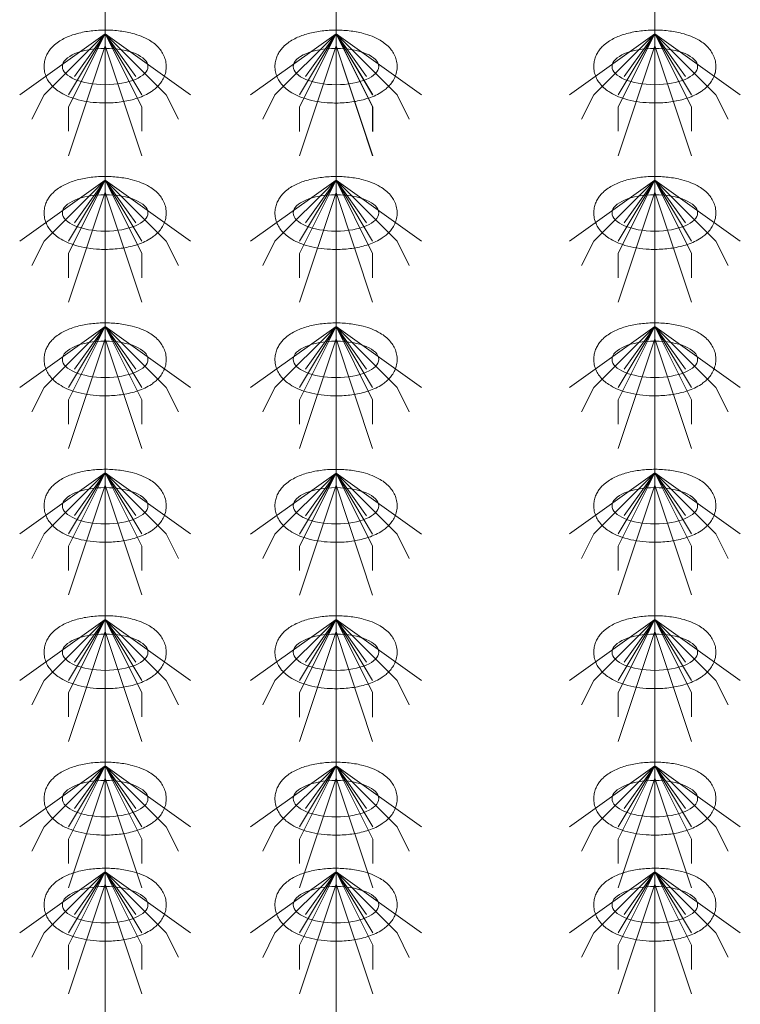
# Model space of a CAD drawing. Header units: metres. Extents: x 703769 to 722343, y 4313031 to 4317457.
# Tile 63 of 256: x 707705.21 to 707708.75, y 4313305.06 to 4313309.9. Entities that reach past the tile are written whole.
import ezdxf

# ---------------------------------------------------------------- set-up
doc = ezdxf.new("R2010")
doc.units = ezdxf.units.M
doc.header["$LTSCALE"] = 0.5
doc.layers.add('粗实线层', color=7, linetype='Continuous', lineweight=35)
doc.layers.add('设备', color=6, linetype='Continuous', lineweight=18)

# ---------------------------------------------------------------- blocks, each defined once
blk = doc.blocks.new('hh_1')
at = {"layer": '设备'}
for p, q in [((-268840, 164960), (-268910, 164910)), ((-268840, 164960), (-268890, 164910)), ((-268840, 164960), (-268870, 164900)), ((-268840, 164960), (-268870, 164910)), ((-268840, 164960), (-268865, 164925)), ((-268840, 164960), (-268790, 164910)), ((-268840, 164960), (-268815, 164925)), ((-268840, 164960), (-268770, 164910)), ((-268840, 164960), (-268810, 164910)), ((-268840, 164960), (-268810, 164900)), ((-268840, 164950), (-268870, 164860)), ((-268840, 164950), (-268810, 164860)), ((-268890, 164910), (-268900, 164890)), ((-268790, 164910), (-268780, 164890)), ((-268870, 164900), (-268870, 164880)), ((-268810, 164900), (-268810, 164880))]:
    blk.add_line(p, q, dxfattribs=at)
blk = doc.blocks.new('dawda')
at = {"layer": '设备', "color": 7}
for p, q in [((535157.93, 33373.42), (535157.93, 31373.42)), ((535347.03, 33373.42), (535347.03, 31373.38)), ((535608.14, 33373.42), (535608.14, 31373.42))]:
    blk.add_line(p, q, dxfattribs=at)
for centre in [(535157.94, 32630.59), (535157.94, 32630.59), (535347.03, 32630.55), (535347.04, 32630.55), (535608.14, 32630.59), (535608.14, 32630.59), (535157.94, 32510.59), (535347.03, 32510.55), (535608.14, 32510.59), (535157.94, 32390.59), (535347.03, 32390.55), (535608.14, 32390.59), (535157.94, 32270.59), (535347.03, 32270.55), (535608.14, 32270.59), (535157.94, 32150.59), (535347.03, 32150.55), (535608.14, 32150.59), (535157.94, 32030.59), (535347.04, 32030.55), (535608.14, 32030.59), (535157.94, 31943.64), (535347.04, 31943.61), (535608.15, 31943.64)]:
    blk.add_ellipse(centre, major_axis=(-35.04, 0), ratio=0.42498, dxfattribs=at)
for points in [[(535107.9, 32630.59), (535107.9, 32631.99), (535108.04, 32633.38), (535108.57, 32636.08), (535108.96, 32637.38), (535109.93, 32639.82), (535110.51, 32640.96), (535111.78, 32643.08), (535112.48, 32644.06), (535113.96, 32645.86), (535114.73, 32646.69), (535116.85, 32648.72), (535118.24, 32649.82), (535121.1, 32651.78), (535122.58, 32652.65), (535125.63, 32654.21), (535127.19, 32654.91), (535130.42, 32656.17), (535132.07, 32656.73), (535137.36, 32658.28), (535141.12, 32659.06), (535148.87, 32660.14), (535152.86, 32660.43), (535160.85, 32660.52), (535164.86, 32660.32), (535172.68, 32659.42), (535176.5, 32658.72), (535182.67, 32657.11), (535185.1, 32656.32), (535189.78, 32654.46), (535192.03, 32653.38), (535195.69, 32651.19), (535197.15, 32650.19), (535199.95, 32647.89), (535201.3, 32646.59), (535203.43, 32644.01), (535204.27, 32642.83), (535205.76, 32640.21), (535206.41, 32638.78), (535207.41, 32635.72), (535207.75, 32634.08), (535208.04, 32630.74), (535207.98, 32629.04), (535207.48, 32625.74), (535207.04, 32624.15), (535205.89, 32621.2), (535205.17, 32619.84), (535203.59, 32617.36), (535202.71, 32616.24), (535200.87, 32614.19), (535199.9, 32613.27), (535197.9, 32611.58), (535196.87, 32610.82), (535194.08, 32608.96), (535192.29, 32607.97), (535188.58, 32606.21), (535186.66, 32605.44), (535182.7, 32604.1), (535180.65, 32603.51), (535174.59, 32602.07), (535170.43, 32601.42), (535161.95, 32600.69), (535157.62, 32600.61), (535149.89, 32600.97), (535146.48, 32601.32), (535139.83, 32602.39), (535136.6, 32603.11), (535131.12, 32604.74), (535128.82, 32605.57), (535124.4, 32607.53), (535122.28, 32608.65), (535118.84, 32610.91), (535117.48, 32611.94), (535114.88, 32614.29), (535113.64, 32615.61), (535111.68, 32618.24), (535110.91, 32619.45), (535109.59, 32622.11), (535109.03, 32623.55), (535108.22, 32626.6), (535107.97, 32628.21), (535107.9, 32630.09), (535107.9, 32630.34), (535107.9, 32630.59)], [(535107.9, 32630.59), (535107.9, 32631.99), (535108.04, 32633.38), (535108.57, 32636.08), (535108.96, 32637.38), (535109.93, 32639.82), (535110.51, 32640.96), (535111.79, 32643.08), (535112.49, 32644.06), (535113.96, 32645.86), (535114.74, 32646.69), (535116.86, 32648.72), (535118.24, 32649.82), (535121.1, 32651.78), (535122.58, 32652.65), (535125.63, 32654.21), (535127.2, 32654.91), (535130.42, 32656.17), (535132.08, 32656.73), (535137.36, 32658.28), (535141.12, 32659.06), (535148.88, 32660.14), (535152.86, 32660.43), (535160.86, 32660.52), (535164.86, 32660.32), (535172.69, 32659.42), (535176.51, 32658.72), (535182.67, 32657.11), (535185.1, 32656.32), (535189.79, 32654.46), (535192.04, 32653.38), (535195.69, 32651.19), (535197.15, 32650.19), (535199.96, 32647.89), (535201.3, 32646.59), (535203.44, 32644.01), (535204.28, 32642.83), (535205.77, 32640.21), (535206.42, 32638.78), (535207.41, 32635.72), (535207.75, 32634.08), (535208.04, 32630.74), (535207.98, 32629.04), (535207.48, 32625.74), (535207.05, 32624.15), (535205.89, 32621.2), (535205.18, 32619.84), (535203.59, 32617.36), (535202.71, 32616.24), (535200.87, 32614.19), (535199.9, 32613.27), (535197.9, 32611.58), (535196.87, 32610.82), (535194.09, 32608.96), (535192.29, 32607.97), (535188.58, 32606.21), (535186.66, 32605.44), (535182.7, 32604.1), (535180.66, 32603.51), (535174.59, 32602.07), (535170.44, 32601.42), (535161.95, 32600.69), (535157.62, 32600.61), (535149.9, 32600.97), (535146.48, 32601.32), (535139.83, 32602.39), (535136.6, 32603.11), (535131.13, 32604.74), (535128.83, 32605.57), (535124.4, 32607.53), (535122.28, 32608.65), (535118.84, 32610.91), (535117.49, 32611.94), (535114.89, 32614.29), (535113.64, 32615.61), (535111.68, 32618.24), (535110.92, 32619.45), (535109.59, 32622.11), (535109.03, 32623.55), (535108.22, 32626.6), (535107.97, 32628.21), (535107.91, 32630.09), (535107.9, 32630.34), (535107.9, 32630.59)], [(535297, 32630.55), (535297, 32631.95), (535297.14, 32633.35), (535297.67, 32636.04), (535298.06, 32637.34), (535299.03, 32639.78), (535299.6, 32640.93), (535300.88, 32643.04), (535301.58, 32644.02), (535303.06, 32645.83), (535303.83, 32646.66), (535305.95, 32648.69), (535307.33, 32649.78), (535310.19, 32651.75), (535311.67, 32652.61), (535314.72, 32654.18), (535316.29, 32654.87), (535319.52, 32656.13), (535321.17, 32656.69), (535326.45, 32658.24), (535330.22, 32659.03), (535337.97, 32660.1), (535341.96, 32660.39), (535349.95, 32660.48), (535353.96, 32660.28), (535361.78, 32659.38), (535365.6, 32658.69), (535371.76, 32657.07), (535374.2, 32656.29), (535378.88, 32654.42), (535381.13, 32653.34), (535384.79, 32651.16), (535386.25, 32650.15), (535389.05, 32647.86), (535390.4, 32646.56), (535392.53, 32643.98), (535393.37, 32642.79), (535394.86, 32640.18), (535395.51, 32638.75), (535396.51, 32635.68), (535396.85, 32634.05), (535397.13, 32630.7), (535397.08, 32629), (535396.58, 32625.71), (535396.14, 32624.12), (535394.98, 32621.17), (535394.27, 32619.81), (535392.68, 32617.32), (535391.81, 32616.2), (535389.96, 32614.16), (535389, 32613.23), (535386.99, 32611.55), (535385.96, 32610.78), (535383.18, 32608.92), (535381.39, 32607.93), (535377.67, 32606.17), (535375.75, 32605.41), (535371.79, 32604.06), (535369.75, 32603.48), (535363.69, 32602.03), (535359.53, 32601.38), (535351.04, 32600.65), (535346.72, 32600.57), (535338.99, 32600.94), (535335.57, 32601.28), (535328.93, 32602.35), (535325.7, 32603.07), (535320.22, 32604.71), (535317.92, 32605.54), (535313.5, 32607.49), (535311.37, 32608.62), (535307.94, 32610.88), (535306.58, 32611.91), (535303.98, 32614.25), (535302.74, 32615.58), (535300.78, 32618.2), (535300.01, 32619.42), (535298.68, 32622.07), (535298.12, 32623.51), (535297.31, 32626.56), (535297.07, 32628.17), (535297, 32630.05), (535297, 32630.3), (535297, 32630.55)], [(535297, 32630.55), (535297, 32631.95), (535297.14, 32633.35), (535297.67, 32636.04), (535298.06, 32637.34), (535299.03, 32639.78), (535299.61, 32640.93), (535300.88, 32643.04), (535301.58, 32644.02), (535303.06, 32645.83), (535303.84, 32646.66), (535305.95, 32648.69), (535307.34, 32649.78), (535310.2, 32651.75), (535311.68, 32652.61), (535314.73, 32654.18), (535316.3, 32654.87), (535319.52, 32656.13), (535321.18, 32656.69), (535326.46, 32658.24), (535330.22, 32659.03), (535337.98, 32660.1), (535341.96, 32660.39), (535349.96, 32660.48), (535353.96, 32660.28), (535361.79, 32659.38), (535365.6, 32658.69), (535371.77, 32657.07), (535374.2, 32656.29), (535378.88, 32654.42), (535381.13, 32653.34), (535384.79, 32651.16), (535386.25, 32650.15), (535389.05, 32647.86), (535390.4, 32646.56), (535392.54, 32643.98), (535393.38, 32642.79), (535394.86, 32640.18), (535395.51, 32638.75), (535396.51, 32635.68), (535396.85, 32634.05), (535397.14, 32630.7), (535397.08, 32629), (535396.58, 32625.71), (535396.14, 32624.12), (535394.99, 32621.17), (535394.28, 32619.81), (535392.69, 32617.32), (535391.81, 32616.2), (535389.97, 32614.16), (535389, 32613.23), (535387, 32611.55), (535385.97, 32610.78), (535383.18, 32608.92), (535381.39, 32607.93), (535377.68, 32606.17), (535375.76, 32605.41), (535371.8, 32604.06), (535369.76, 32603.48), (535363.69, 32602.03), (535359.53, 32601.38), (535351.05, 32600.65), (535346.72, 32600.57), (535338.99, 32600.94), (535335.58, 32601.28), (535328.93, 32602.35), (535325.7, 32603.07), (535320.22, 32604.71), (535317.93, 32605.54), (535313.5, 32607.49), (535311.38, 32608.62), (535307.94, 32610.88), (535306.58, 32611.91), (535303.98, 32614.25), (535302.74, 32615.58), (535300.78, 32618.2), (535300.02, 32619.42), (535298.69, 32622.07), (535298.13, 32623.51), (535297.32, 32626.56), (535297.07, 32628.17), (535297.01, 32630.05), (535297, 32630.3), (535297, 32630.55)], [(535558.1, 32630.59), (535558.1, 32631.99), (535558.24, 32633.38), (535558.77, 32636.08), (535559.16, 32637.38), (535560.13, 32639.82), (535560.71, 32640.96), (535561.99, 32643.08), (535562.69, 32644.06), (535564.16, 32645.86), (535564.94, 32646.69), (535567.06, 32648.72), (535568.44, 32649.82), (535571.3, 32651.78), (535572.78, 32652.65), (535575.83, 32654.21), (535577.4, 32654.91), (535580.62, 32656.17), (535582.28, 32656.73), (535587.56, 32658.28), (535591.32, 32659.06), (535599.08, 32660.14), (535603.06, 32660.43), (535611.06, 32660.52), (535615.06, 32660.32), (535622.89, 32659.42), (535626.71, 32658.72), (535632.87, 32657.11), (535635.3, 32656.32), (535639.99, 32654.46), (535642.24, 32653.38), (535645.89, 32651.19), (535647.35, 32650.19), (535650.16, 32647.89), (535651.5, 32646.59), (535653.64, 32644.01), (535654.48, 32642.83), (535655.97, 32640.21), (535656.62, 32638.78), (535657.61, 32635.72), (535657.95, 32634.08), (535658.24, 32630.74), (535658.18, 32629.04), (535657.68, 32625.74), (535657.25, 32624.15), (535656.09, 32621.2), (535655.38, 32619.84), (535653.79, 32617.36), (535652.91, 32616.24), (535651.07, 32614.19), (535650.1, 32613.27), (535648.1, 32611.58), (535647.07, 32610.82), (535644.29, 32608.96), (535642.49, 32607.97), (535638.78, 32606.21), (535636.86, 32605.44), (535632.9, 32604.1), (535630.86, 32603.51), (535624.79, 32602.07), (535620.64, 32601.42), (535612.15, 32600.69), (535607.82, 32600.61), (535600.1, 32600.97), (535596.68, 32601.32), (535590.03, 32602.39), (535586.8, 32603.11), (535581.33, 32604.74), (535579.03, 32605.57), (535574.6, 32607.53), (535572.48, 32608.65), (535569.04, 32610.91), (535567.68, 32611.94), (535565.08, 32614.29), (535563.84, 32615.61), (535561.88, 32618.24), (535561.12, 32619.45), (535559.79, 32622.11), (535559.23, 32623.55), (535558.42, 32626.6), (535558.17, 32628.21), (535558.11, 32630.09), (535558.1, 32630.34), (535558.1, 32630.59)], [(535558.11, 32630.59), (535558.11, 32631.99), (535558.25, 32633.38), (535558.78, 32636.08), (535559.17, 32637.38), (535560.14, 32639.82), (535560.71, 32640.96), (535561.99, 32643.08), (535562.69, 32644.06), (535564.16, 32645.86), (535564.94, 32646.69), (535567.06, 32648.72), (535568.44, 32649.82), (535571.3, 32651.78), (535572.78, 32652.65), (535575.83, 32654.21), (535577.4, 32654.91), (535580.63, 32656.17), (535582.28, 32656.73), (535587.56, 32658.28), (535591.33, 32659.06), (535599.08, 32660.14), (535603.07, 32660.43), (535611.06, 32660.52), (535615.07, 32660.32), (535622.89, 32659.42), (535626.71, 32658.72), (535632.87, 32657.11), (535635.31, 32656.32), (535639.99, 32654.46), (535642.24, 32653.38), (535645.9, 32651.19), (535647.36, 32650.19), (535650.16, 32647.89), (535651.51, 32646.59), (535653.64, 32644.01), (535654.48, 32642.83), (535655.97, 32640.21), (535656.62, 32638.78), (535657.61, 32635.72), (535657.96, 32634.08), (535658.24, 32630.74), (535658.19, 32629.04), (535657.69, 32625.74), (535657.25, 32624.15), (535656.09, 32621.2), (535655.38, 32619.84), (535653.79, 32617.36), (535652.92, 32616.24), (535651.07, 32614.19), (535650.1, 32613.27), (535648.1, 32611.58), (535647.07, 32610.82), (535644.29, 32608.96), (535642.5, 32607.97), (535638.78, 32606.21), (535636.86, 32605.44), (535632.9, 32604.1), (535630.86, 32603.51), (535624.8, 32602.07), (535620.64, 32601.42), (535612.15, 32600.69), (535607.83, 32600.61), (535600.1, 32600.97), (535596.68, 32601.32), (535590.04, 32602.39), (535586.8, 32603.11), (535581.33, 32604.74), (535579.03, 32605.57), (535574.61, 32607.53), (535572.48, 32608.65), (535569.05, 32610.91), (535567.69, 32611.94), (535565.09, 32614.29), (535563.85, 32615.61), (535561.89, 32618.24), (535561.12, 32619.45), (535559.79, 32622.11), (535559.23, 32623.55), (535558.42, 32626.6), (535558.18, 32628.21), (535558.11, 32630.09), (535558.11, 32630.34), (535558.11, 32630.59)], [(535107.9, 32510.59), (535107.9, 32511.99), (535108.04, 32513.38), (535108.57, 32516.08), (535108.96, 32517.38), (535109.93, 32519.82), (535110.51, 32520.96), (535111.78, 32523.08), (535112.48, 32524.06), (535113.96, 32525.86), (535114.73, 32526.69), (535116.85, 32528.72), (535118.24, 32529.82), (535121.1, 32531.78), (535122.58, 32532.65), (535125.63, 32534.21), (535127.19, 32534.91), (535130.42, 32536.17), (535132.07, 32536.73), (535137.36, 32538.28), (535141.12, 32539.06), (535148.87, 32540.14), (535152.86, 32540.43), (535160.85, 32540.52), (535164.86, 32540.32), (535172.68, 32539.42), (535176.5, 32538.72), (535182.67, 32537.11), (535185.1, 32536.32), (535189.78, 32534.46), (535192.03, 32533.38), (535195.69, 32531.19), (535197.15, 32530.19), (535199.95, 32527.89), (535201.3, 32526.59), (535203.43, 32524.01), (535204.27, 32522.83), (535205.76, 32520.21), (535206.41, 32518.78), (535207.41, 32515.72), (535207.75, 32514.08), (535208.04, 32510.74), (535207.98, 32509.04), (535207.48, 32505.74), (535207.04, 32504.15), (535205.89, 32501.2), (535205.17, 32499.84), (535203.59, 32497.36), (535202.71, 32496.24), (535200.87, 32494.19), (535199.9, 32493.27), (535197.9, 32491.58), (535196.87, 32490.82), (535194.08, 32488.96), (535192.29, 32487.97), (535188.58, 32486.21), (535186.66, 32485.44), (535182.7, 32484.1), (535180.65, 32483.51), (535174.59, 32482.07), (535170.43, 32481.42), (535161.95, 32480.69), (535157.62, 32480.61), (535149.89, 32480.97), (535146.48, 32481.32), (535139.83, 32482.39), (535136.6, 32483.11), (535131.12, 32484.74), (535128.82, 32485.57), (535124.4, 32487.53), (535122.28, 32488.65), (535118.84, 32490.91), (535117.48, 32491.94), (535114.88, 32494.29), (535113.64, 32495.61), (535111.68, 32498.24), (535110.91, 32499.45), (535109.59, 32502.11), (535109.03, 32503.55), (535108.22, 32506.6), (535107.97, 32508.21), (535107.9, 32510.09), (535107.9, 32510.34), (535107.9, 32510.59)], [(535297, 32510.55), (535297, 32511.95), (535297.14, 32513.35), (535297.67, 32516.04), (535298.06, 32517.34), (535299.03, 32519.78), (535299.6, 32520.93), (535300.88, 32523.04), (535301.58, 32524.02), (535303.06, 32525.83), (535303.83, 32526.66), (535305.95, 32528.69), (535307.33, 32529.78), (535310.19, 32531.75), (535311.67, 32532.61), (535314.72, 32534.18), (535316.29, 32534.87), (535319.52, 32536.13), (535321.17, 32536.69), (535326.45, 32538.24), (535330.22, 32539.03), (535337.97, 32540.1), (535341.96, 32540.39), (535349.95, 32540.48), (535353.96, 32540.28), (535361.78, 32539.38), (535365.6, 32538.69), (535371.76, 32537.07), (535374.2, 32536.29), (535378.88, 32534.42), (535381.13, 32533.34), (535384.79, 32531.16), (535386.25, 32530.15), (535389.05, 32527.86), (535390.4, 32526.56), (535392.53, 32523.98), (535393.37, 32522.79), (535394.86, 32520.18), (535395.51, 32518.75), (535396.51, 32515.68), (535396.85, 32514.05), (535397.13, 32510.7), (535397.08, 32509), (535396.58, 32505.71), (535396.14, 32504.12), (535394.98, 32501.17), (535394.27, 32499.81), (535392.68, 32497.32), (535391.81, 32496.2), (535389.96, 32494.16), (535389, 32493.23), (535386.99, 32491.55), (535385.96, 32490.78), (535383.18, 32488.92), (535381.39, 32487.93), (535377.67, 32486.17), (535375.75, 32485.41), (535371.79, 32484.06), (535369.75, 32483.48), (535363.69, 32482.03), (535359.53, 32481.38), (535351.04, 32480.65), (535346.72, 32480.57), (535338.99, 32480.94), (535335.57, 32481.28), (535328.93, 32482.35), (535325.7, 32483.07), (535320.22, 32484.71), (535317.92, 32485.54), (535313.5, 32487.49), (535311.37, 32488.62), (535307.94, 32490.88), (535306.58, 32491.91), (535303.98, 32494.25), (535302.74, 32495.58), (535300.78, 32498.2), (535300.01, 32499.42), (535298.68, 32502.07), (535298.12, 32503.51), (535297.31, 32506.56), (535297.07, 32508.17), (535297, 32510.05), (535297, 32510.3), (535297, 32510.55)], [(535558.1, 32510.59), (535558.1, 32511.99), (535558.24, 32513.38), (535558.77, 32516.08), (535559.16, 32517.38), (535560.13, 32519.82), (535560.71, 32520.96), (535561.99, 32523.08), (535562.69, 32524.06), (535564.16, 32525.86), (535564.94, 32526.69), (535567.06, 32528.72), (535568.44, 32529.82), (535571.3, 32531.78), (535572.78, 32532.65), (535575.83, 32534.21), (535577.4, 32534.91), (535580.62, 32536.17), (535582.28, 32536.73), (535587.56, 32538.28), (535591.32, 32539.06), (535599.08, 32540.14), (535603.06, 32540.43), (535611.06, 32540.52), (535615.06, 32540.32), (535622.89, 32539.42), (535626.71, 32538.72), (535632.87, 32537.11), (535635.3, 32536.32), (535639.99, 32534.46), (535642.24, 32533.38), (535645.89, 32531.19), (535647.35, 32530.19), (535650.16, 32527.89), (535651.5, 32526.59), (535653.64, 32524.01), (535654.48, 32522.83), (535655.97, 32520.21), (535656.62, 32518.78), (535657.61, 32515.72), (535657.95, 32514.08), (535658.24, 32510.74), (535658.18, 32509.04), (535657.68, 32505.74), (535657.25, 32504.15), (535656.09, 32501.2), (535655.38, 32499.84), (535653.79, 32497.36), (535652.91, 32496.24), (535651.07, 32494.19), (535650.1, 32493.27), (535648.1, 32491.58), (535647.07, 32490.82), (535644.29, 32488.96), (535642.49, 32487.97), (535638.78, 32486.21), (535636.86, 32485.44), (535632.9, 32484.1), (535630.86, 32483.51), (535624.79, 32482.07), (535620.64, 32481.42), (535612.15, 32480.69), (535607.82, 32480.61), (535600.1, 32480.97), (535596.68, 32481.32), (535590.03, 32482.39), (535586.8, 32483.11), (535581.33, 32484.74), (535579.03, 32485.57), (535574.6, 32487.53), (535572.48, 32488.65), (535569.04, 32490.91), (535567.68, 32491.94), (535565.08, 32494.29), (535563.84, 32495.61), (535561.88, 32498.24), (535561.12, 32499.45), (535559.79, 32502.11), (535559.23, 32503.55), (535558.42, 32506.6), (535558.17, 32508.21), (535558.11, 32510.09), (535558.1, 32510.34), (535558.1, 32510.59)], [(535107.9, 32390.59), (535107.9, 32391.99), (535108.04, 32393.38), (535108.57, 32396.08), (535108.96, 32397.38), (535109.93, 32399.82), (535110.51, 32400.96), (535111.78, 32403.08), (535112.48, 32404.06), (535113.96, 32405.86), (535114.73, 32406.69), (535116.85, 32408.72), (535118.24, 32409.82), (535121.1, 32411.78), (535122.58, 32412.65), (535125.63, 32414.21), (535127.19, 32414.91), (535130.42, 32416.17), (535132.07, 32416.73), (535137.36, 32418.28), (535141.12, 32419.06), (535148.87, 32420.14), (535152.86, 32420.43), (535160.85, 32420.52), (535164.86, 32420.32), (535172.68, 32419.42), (535176.5, 32418.72), (535182.67, 32417.11), (535185.1, 32416.32), (535189.78, 32414.46), (535192.03, 32413.38), (535195.69, 32411.19), (535197.15, 32410.19), (535199.95, 32407.89), (535201.3, 32406.59), (535203.43, 32404.01), (535204.27, 32402.83), (535205.76, 32400.21), (535206.41, 32398.78), (535207.41, 32395.72), (535207.75, 32394.08), (535208.04, 32390.74), (535207.98, 32389.04), (535207.48, 32385.74), (535207.04, 32384.15), (535205.89, 32381.2), (535205.17, 32379.84), (535203.59, 32377.36), (535202.71, 32376.24), (535200.87, 32374.19), (535199.9, 32373.27), (535197.9, 32371.58), (535196.87, 32370.82), (535194.08, 32368.96), (535192.29, 32367.97), (535188.58, 32366.21), (535186.66, 32365.44), (535182.7, 32364.1), (535180.65, 32363.51), (535174.59, 32362.07), (535170.43, 32361.42), (535161.95, 32360.69), (535157.62, 32360.61), (535149.89, 32360.97), (535146.48, 32361.32), (535139.83, 32362.39), (535136.6, 32363.11), (535131.12, 32364.74), (535128.82, 32365.57), (535124.4, 32367.53), (535122.28, 32368.65), (535118.84, 32370.91), (535117.48, 32371.94), (535114.88, 32374.29), (535113.64, 32375.61), (535111.68, 32378.24), (535110.91, 32379.45), (535109.59, 32382.11), (535109.03, 32383.55), (535108.22, 32386.6), (535107.97, 32388.21), (535107.9, 32390.09), (535107.9, 32390.34), (535107.9, 32390.59)], [(535297, 32390.55), (535297, 32391.95), (535297.14, 32393.35), (535297.67, 32396.04), (535298.06, 32397.34), (535299.03, 32399.78), (535299.6, 32400.93), (535300.88, 32403.04), (535301.58, 32404.02), (535303.06, 32405.83), (535303.83, 32406.66), (535305.95, 32408.69), (535307.33, 32409.78), (535310.19, 32411.75), (535311.67, 32412.61), (535314.72, 32414.18), (535316.29, 32414.87), (535319.52, 32416.13), (535321.17, 32416.69), (535326.45, 32418.24), (535330.22, 32419.03), (535337.97, 32420.1), (535341.96, 32420.39), (535349.95, 32420.48), (535353.96, 32420.28), (535361.78, 32419.38), (535365.6, 32418.69), (535371.76, 32417.07), (535374.2, 32416.29), (535378.88, 32414.42), (535381.13, 32413.34), (535384.79, 32411.16), (535386.25, 32410.15), (535389.05, 32407.86), (535390.4, 32406.56), (535392.53, 32403.98), (535393.37, 32402.79), (535394.86, 32400.18), (535395.51, 32398.75), (535396.51, 32395.68), (535396.85, 32394.05), (535397.13, 32390.7), (535397.08, 32389), (535396.58, 32385.71), (535396.14, 32384.12), (535394.98, 32381.17), (535394.27, 32379.81), (535392.68, 32377.32), (535391.81, 32376.2), (535389.96, 32374.16), (535389, 32373.23), (535386.99, 32371.55), (535385.96, 32370.78), (535383.18, 32368.92), (535381.39, 32367.93), (535377.67, 32366.17), (535375.75, 32365.41), (535371.79, 32364.06), (535369.75, 32363.48), (535363.69, 32362.03), (535359.53, 32361.38), (535351.04, 32360.65), (535346.72, 32360.57), (535338.99, 32360.94), (535335.57, 32361.28), (535328.93, 32362.35), (535325.7, 32363.07), (535320.22, 32364.71), (535317.92, 32365.54), (535313.5, 32367.49), (535311.37, 32368.62), (535307.94, 32370.88), (535306.58, 32371.91), (535303.98, 32374.25), (535302.74, 32375.58), (535300.78, 32378.2), (535300.01, 32379.42), (535298.68, 32382.07), (535298.12, 32383.51), (535297.31, 32386.56), (535297.07, 32388.17), (535297, 32390.05), (535297, 32390.3), (535297, 32390.55)], [(535558.1, 32390.59), (535558.1, 32391.99), (535558.24, 32393.38), (535558.77, 32396.08), (535559.16, 32397.38), (535560.13, 32399.82), (535560.71, 32400.96), (535561.99, 32403.08), (535562.69, 32404.06), (535564.16, 32405.86), (535564.94, 32406.69), (535567.06, 32408.72), (535568.44, 32409.82), (535571.3, 32411.78), (535572.78, 32412.65), (535575.83, 32414.21), (535577.4, 32414.91), (535580.62, 32416.17), (535582.28, 32416.73), (535587.56, 32418.28), (535591.32, 32419.06), (535599.08, 32420.14), (535603.06, 32420.43), (535611.06, 32420.52), (535615.06, 32420.32), (535622.89, 32419.42), (535626.71, 32418.72), (535632.87, 32417.11), (535635.3, 32416.32), (535639.99, 32414.46), (535642.24, 32413.38), (535645.89, 32411.19), (535647.35, 32410.19), (535650.16, 32407.89), (535651.5, 32406.59), (535653.64, 32404.01), (535654.48, 32402.83), (535655.97, 32400.21), (535656.62, 32398.78), (535657.61, 32395.72), (535657.95, 32394.08), (535658.24, 32390.74), (535658.18, 32389.04), (535657.68, 32385.74), (535657.25, 32384.15), (535656.09, 32381.2), (535655.38, 32379.84), (535653.79, 32377.36), (535652.91, 32376.24), (535651.07, 32374.19), (535650.1, 32373.27), (535648.1, 32371.58), (535647.07, 32370.82), (535644.29, 32368.96), (535642.49, 32367.97), (535638.78, 32366.21), (535636.86, 32365.44), (535632.9, 32364.1), (535630.86, 32363.51), (535624.79, 32362.07), (535620.64, 32361.42), (535612.15, 32360.69), (535607.82, 32360.61), (535600.1, 32360.97), (535596.68, 32361.32), (535590.03, 32362.39), (535586.8, 32363.11), (535581.33, 32364.74), (535579.03, 32365.57), (535574.6, 32367.53), (535572.48, 32368.65), (535569.04, 32370.91), (535567.68, 32371.94), (535565.08, 32374.29), (535563.84, 32375.61), (535561.88, 32378.24), (535561.12, 32379.45), (535559.79, 32382.11), (535559.23, 32383.55), (535558.42, 32386.6), (535558.17, 32388.21), (535558.11, 32390.09), (535558.1, 32390.34), (535558.1, 32390.59)], [(535107.9, 32270.59), (535107.9, 32271.99), (535108.04, 32273.38), (535108.57, 32276.08), (535108.96, 32277.38), (535109.93, 32279.82), (535110.51, 32280.96), (535111.78, 32283.08), (535112.48, 32284.06), (535113.96, 32285.86), (535114.73, 32286.69), (535116.85, 32288.72), (535118.24, 32289.82), (535121.1, 32291.78), (535122.58, 32292.65), (535125.63, 32294.21), (535127.19, 32294.91), (535130.42, 32296.17), (535132.07, 32296.73), (535137.36, 32298.28), (535141.12, 32299.06), (535148.87, 32300.14), (535152.86, 32300.43), (535160.85, 32300.52), (535164.86, 32300.32), (535172.68, 32299.42), (535176.5, 32298.72), (535182.67, 32297.11), (535185.1, 32296.32), (535189.78, 32294.46), (535192.03, 32293.38), (535195.69, 32291.19), (535197.15, 32290.19), (535199.95, 32287.89), (535201.3, 32286.59), (535203.43, 32284.01), (535204.27, 32282.83), (535205.76, 32280.21), (535206.41, 32278.78), (535207.41, 32275.72), (535207.75, 32274.08), (535208.04, 32270.74), (535207.98, 32269.04), (535207.48, 32265.74), (535207.04, 32264.15), (535205.89, 32261.2), (535205.17, 32259.84), (535203.59, 32257.36), (535202.71, 32256.24), (535200.87, 32254.19), (535199.9, 32253.27), (535197.9, 32251.58), (535196.87, 32250.82), (535194.08, 32248.96), (535192.29, 32247.97), (535188.58, 32246.21), (535186.66, 32245.44), (535182.7, 32244.1), (535180.65, 32243.51), (535174.59, 32242.07), (535170.43, 32241.42), (535161.95, 32240.69), (535157.62, 32240.61), (535149.89, 32240.97), (535146.48, 32241.32), (535139.83, 32242.39), (535136.6, 32243.11), (535131.12, 32244.74), (535128.82, 32245.57), (535124.4, 32247.53), (535122.28, 32248.65), (535118.84, 32250.91), (535117.48, 32251.94), (535114.88, 32254.29), (535113.64, 32255.61), (535111.68, 32258.24), (535110.91, 32259.45), (535109.59, 32262.11), (535109.03, 32263.55), (535108.22, 32266.6), (535107.97, 32268.21), (535107.9, 32270.09), (535107.9, 32270.34), (535107.9, 32270.59)], [(535297, 32270.55), (535297, 32271.95), (535297.14, 32273.35), (535297.67, 32276.04), (535298.06, 32277.34), (535299.03, 32279.78), (535299.6, 32280.93), (535300.88, 32283.04), (535301.58, 32284.02), (535303.06, 32285.83), (535303.83, 32286.66), (535305.95, 32288.69), (535307.33, 32289.78), (535310.19, 32291.75), (535311.67, 32292.61), (535314.72, 32294.18), (535316.29, 32294.87), (535319.52, 32296.13), (535321.17, 32296.69), (535326.45, 32298.24), (535330.22, 32299.03), (535337.97, 32300.1), (535341.96, 32300.39), (535349.95, 32300.48), (535353.96, 32300.28), (535361.78, 32299.38), (535365.6, 32298.69), (535371.76, 32297.07), (535374.2, 32296.29), (535378.88, 32294.42), (535381.13, 32293.34), (535384.79, 32291.16), (535386.25, 32290.15), (535389.05, 32287.86), (535390.4, 32286.56), (535392.53, 32283.98), (535393.37, 32282.79), (535394.86, 32280.18), (535395.51, 32278.75), (535396.51, 32275.68), (535396.85, 32274.05), (535397.13, 32270.7), (535397.08, 32269), (535396.58, 32265.71), (535396.14, 32264.12), (535394.98, 32261.17), (535394.27, 32259.81), (535392.68, 32257.32), (535391.81, 32256.2), (535389.96, 32254.16), (535389, 32253.23), (535386.99, 32251.55), (535385.96, 32250.78), (535383.18, 32248.92), (535381.39, 32247.93), (535377.67, 32246.17), (535375.75, 32245.41), (535371.79, 32244.06), (535369.75, 32243.48), (535363.69, 32242.03), (535359.53, 32241.38), (535351.04, 32240.65), (535346.72, 32240.57), (535338.99, 32240.94), (535335.57, 32241.28), (535328.93, 32242.35), (535325.7, 32243.07), (535320.22, 32244.71), (535317.92, 32245.54), (535313.5, 32247.49), (535311.37, 32248.62), (535307.94, 32250.88), (535306.58, 32251.91), (535303.98, 32254.25), (535302.74, 32255.58), (535300.78, 32258.2), (535300.01, 32259.42), (535298.68, 32262.07), (535298.12, 32263.51), (535297.31, 32266.56), (535297.07, 32268.17), (535297, 32270.05), (535297, 32270.3), (535297, 32270.55)], [(535558.1, 32270.59), (535558.1, 32271.99), (535558.24, 32273.38), (535558.77, 32276.08), (535559.16, 32277.38), (535560.13, 32279.82), (535560.71, 32280.96), (535561.99, 32283.08), (535562.69, 32284.06), (535564.16, 32285.86), (535564.94, 32286.69), (535567.06, 32288.72), (535568.44, 32289.82), (535571.3, 32291.78), (535572.78, 32292.65), (535575.83, 32294.21), (535577.4, 32294.91), (535580.62, 32296.17), (535582.28, 32296.73), (535587.56, 32298.28), (535591.32, 32299.06), (535599.08, 32300.14), (535603.06, 32300.43), (535611.06, 32300.52), (535615.06, 32300.32), (535622.89, 32299.42), (535626.71, 32298.72), (535632.87, 32297.11), (535635.3, 32296.32), (535639.99, 32294.46), (535642.24, 32293.38), (535645.89, 32291.19), (535647.35, 32290.19), (535650.16, 32287.89), (535651.5, 32286.59), (535653.64, 32284.01), (535654.48, 32282.83), (535655.97, 32280.21), (535656.62, 32278.78), (535657.61, 32275.72), (535657.95, 32274.08), (535658.24, 32270.74), (535658.18, 32269.04), (535657.68, 32265.74), (535657.25, 32264.15), (535656.09, 32261.2), (535655.38, 32259.84), (535653.79, 32257.36), (535652.91, 32256.24), (535651.07, 32254.19), (535650.1, 32253.27), (535648.1, 32251.58), (535647.07, 32250.82), (535644.29, 32248.96), (535642.49, 32247.97), (535638.78, 32246.21), (535636.86, 32245.44), (535632.9, 32244.1), (535630.86, 32243.51), (535624.79, 32242.07), (535620.64, 32241.42), (535612.15, 32240.69), (535607.82, 32240.61), (535600.1, 32240.97), (535596.68, 32241.32), (535590.03, 32242.39), (535586.8, 32243.11), (535581.33, 32244.74), (535579.03, 32245.57), (535574.6, 32247.53), (535572.48, 32248.65), (535569.04, 32250.91), (535567.68, 32251.94), (535565.08, 32254.29), (535563.84, 32255.61), (535561.88, 32258.24), (535561.12, 32259.45), (535559.79, 32262.11), (535559.23, 32263.55), (535558.42, 32266.6), (535558.17, 32268.21), (535558.11, 32270.09), (535558.1, 32270.34), (535558.1, 32270.59)], [(535107.9, 32150.59), (535107.9, 32151.99), (535108.04, 32153.38), (535108.57, 32156.08), (535108.96, 32157.38), (535109.93, 32159.82), (535110.51, 32160.96), (535111.78, 32163.08), (535112.48, 32164.06), (535113.96, 32165.86), (535114.73, 32166.69), (535116.85, 32168.72), (535118.24, 32169.82), (535121.1, 32171.78), (535122.58, 32172.65), (535125.63, 32174.21), (535127.19, 32174.91), (535130.42, 32176.17), (535132.07, 32176.73), (535137.36, 32178.28), (535141.12, 32179.06), (535148.87, 32180.14), (535152.86, 32180.43), (535160.85, 32180.52), (535164.86, 32180.32), (535172.68, 32179.42), (535176.5, 32178.72), (535182.67, 32177.11), (535185.1, 32176.32), (535189.78, 32174.46), (535192.03, 32173.38), (535195.69, 32171.19), (535197.15, 32170.19), (535199.95, 32167.89), (535201.3, 32166.59), (535203.43, 32164.01), (535204.27, 32162.83), (535205.76, 32160.21), (535206.41, 32158.78), (535207.41, 32155.72), (535207.75, 32154.08), (535208.04, 32150.74), (535207.98, 32149.04), (535207.48, 32145.74), (535207.04, 32144.15), (535205.89, 32141.2), (535205.17, 32139.84), (535203.59, 32137.36), (535202.71, 32136.24), (535200.87, 32134.19), (535199.9, 32133.27), (535197.9, 32131.58), (535196.87, 32130.82), (535194.08, 32128.96), (535192.29, 32127.97), (535188.58, 32126.21), (535186.66, 32125.44), (535182.7, 32124.1), (535180.65, 32123.51), (535174.59, 32122.07), (535170.43, 32121.42), (535161.95, 32120.69), (535157.62, 32120.61), (535149.89, 32120.97), (535146.48, 32121.32), (535139.83, 32122.39), (535136.6, 32123.11), (535131.12, 32124.74), (535128.82, 32125.57), (535124.4, 32127.53), (535122.28, 32128.65), (535118.84, 32130.91), (535117.48, 32131.94), (535114.88, 32134.29), (535113.64, 32135.61), (535111.68, 32138.24), (535110.91, 32139.45), (535109.59, 32142.11), (535109.03, 32143.55), (535108.22, 32146.6), (535107.97, 32148.21), (535107.9, 32150.09), (535107.9, 32150.34), (535107.9, 32150.59)], [(535297, 32150.55), (535297, 32151.95), (535297.14, 32153.35), (535297.67, 32156.04), (535298.06, 32157.34), (535299.03, 32159.78), (535299.6, 32160.93), (535300.88, 32163.04), (535301.58, 32164.02), (535303.06, 32165.83), (535303.83, 32166.66), (535305.95, 32168.69), (535307.33, 32169.78), (535310.19, 32171.75), (535311.67, 32172.61), (535314.72, 32174.18), (535316.29, 32174.87), (535319.52, 32176.13), (535321.17, 32176.69), (535326.45, 32178.24), (535330.22, 32179.03), (535337.97, 32180.1), (535341.96, 32180.39), (535349.95, 32180.48), (535353.96, 32180.28), (535361.78, 32179.38), (535365.6, 32178.69), (535371.76, 32177.07), (535374.2, 32176.29), (535378.88, 32174.42), (535381.13, 32173.34), (535384.79, 32171.16), (535386.25, 32170.15), (535389.05, 32167.86), (535390.4, 32166.56), (535392.53, 32163.98), (535393.37, 32162.79), (535394.86, 32160.18), (535395.51, 32158.75), (535396.51, 32155.68), (535396.85, 32154.05), (535397.13, 32150.7), (535397.08, 32149), (535396.58, 32145.71), (535396.14, 32144.12), (535394.98, 32141.17), (535394.27, 32139.81), (535392.68, 32137.32), (535391.81, 32136.2), (535389.96, 32134.16), (535389, 32133.23), (535386.99, 32131.55), (535385.96, 32130.78), (535383.18, 32128.92), (535381.39, 32127.93), (535377.67, 32126.17), (535375.75, 32125.41), (535371.79, 32124.06), (535369.75, 32123.48), (535363.69, 32122.03), (535359.53, 32121.38), (535351.04, 32120.65), (535346.72, 32120.57), (535338.99, 32120.94), (535335.57, 32121.28), (535328.93, 32122.35), (535325.7, 32123.07), (535320.22, 32124.71), (535317.92, 32125.54), (535313.5, 32127.49), (535311.37, 32128.62), (535307.94, 32130.88), (535306.58, 32131.91), (535303.98, 32134.25), (535302.74, 32135.58), (535300.78, 32138.2), (535300.01, 32139.42), (535298.68, 32142.07), (535298.12, 32143.51), (535297.31, 32146.56), (535297.07, 32148.17), (535297, 32150.05), (535297, 32150.3), (535297, 32150.55)], [(535558.1, 32150.59), (535558.1, 32151.99), (535558.24, 32153.38), (535558.77, 32156.08), (535559.16, 32157.38), (535560.13, 32159.82), (535560.71, 32160.96), (535561.99, 32163.08), (535562.69, 32164.06), (535564.16, 32165.86), (535564.94, 32166.69), (535567.06, 32168.72), (535568.44, 32169.82), (535571.3, 32171.78), (535572.78, 32172.65), (535575.83, 32174.21), (535577.4, 32174.91), (535580.62, 32176.17), (535582.28, 32176.73), (535587.56, 32178.28), (535591.32, 32179.06), (535599.08, 32180.14), (535603.06, 32180.43), (535611.06, 32180.52), (535615.06, 32180.32), (535622.89, 32179.42), (535626.71, 32178.72), (535632.87, 32177.11), (535635.3, 32176.32), (535639.99, 32174.46), (535642.24, 32173.38), (535645.89, 32171.19), (535647.35, 32170.19), (535650.16, 32167.89), (535651.5, 32166.59), (535653.64, 32164.01), (535654.48, 32162.83), (535655.97, 32160.21), (535656.62, 32158.78), (535657.61, 32155.72), (535657.95, 32154.08), (535658.24, 32150.74), (535658.18, 32149.04), (535657.68, 32145.74), (535657.25, 32144.15), (535656.09, 32141.2), (535655.38, 32139.84), (535653.79, 32137.36), (535652.91, 32136.24), (535651.07, 32134.19), (535650.1, 32133.27), (535648.1, 32131.58), (535647.07, 32130.82), (535644.29, 32128.96), (535642.49, 32127.97), (535638.78, 32126.21), (535636.86, 32125.44), (535632.9, 32124.1), (535630.86, 32123.51), (535624.79, 32122.07), (535620.64, 32121.42), (535612.15, 32120.69), (535607.82, 32120.61), (535600.1, 32120.97), (535596.68, 32121.32), (535590.03, 32122.39), (535586.8, 32123.11), (535581.33, 32124.74), (535579.03, 32125.57), (535574.6, 32127.53), (535572.48, 32128.65), (535569.04, 32130.91), (535567.68, 32131.94), (535565.08, 32134.29), (535563.84, 32135.61), (535561.88, 32138.24), (535561.12, 32139.45), (535559.79, 32142.11), (535559.23, 32143.55), (535558.42, 32146.6), (535558.17, 32148.21), (535558.11, 32150.09), (535558.1, 32150.34), (535558.1, 32150.59)], [(535107.9, 32030.59), (535107.9, 32031.99), (535108.04, 32033.38), (535108.57, 32036.08), (535108.96, 32037.38), (535109.93, 32039.82), (535110.51, 32040.96), (535111.79, 32043.08), (535112.49, 32044.06), (535113.96, 32045.86), (535114.74, 32046.69), (535116.85, 32048.72), (535118.24, 32049.82), (535121.1, 32051.78), (535122.58, 32052.65), (535125.63, 32054.21), (535127.2, 32054.91), (535130.42, 32056.17), (535132.08, 32056.73), (535137.36, 32058.28), (535141.12, 32059.06), (535148.88, 32060.14), (535152.86, 32060.43), (535160.86, 32060.52), (535164.86, 32060.32), (535172.69, 32059.42), (535176.51, 32058.72), (535182.67, 32057.11), (535185.1, 32056.32), (535189.79, 32054.46), (535192.03, 32053.38), (535195.69, 32051.19), (535197.15, 32050.19), (535199.96, 32047.89), (535201.3, 32046.59), (535203.44, 32044.01), (535204.28, 32042.83), (535205.77, 32040.21), (535206.42, 32038.78), (535207.41, 32035.72), (535207.75, 32034.08), (535208.04, 32030.74), (535207.98, 32029.04), (535207.48, 32025.74), (535207.04, 32024.15), (535205.89, 32021.2), (535205.18, 32019.84), (535203.59, 32017.36), (535202.71, 32016.24), (535200.87, 32014.19), (535199.9, 32013.27), (535197.9, 32011.58), (535196.87, 32010.82), (535194.09, 32008.96), (535192.29, 32007.97), (535188.58, 32006.21), (535186.66, 32005.44), (535182.7, 32004.1), (535180.66, 32003.51), (535174.59, 32002.07), (535170.44, 32001.42), (535161.95, 32000.69), (535157.62, 32000.61), (535149.9, 32000.97), (535146.48, 32001.32), (535139.83, 32002.39), (535136.6, 32003.11), (535131.13, 32004.74), (535128.83, 32005.57), (535124.4, 32007.53), (535122.28, 32008.65), (535118.84, 32010.91), (535117.48, 32011.94), (535114.88, 32014.29), (535113.64, 32015.61), (535111.68, 32018.24), (535110.92, 32019.45), (535109.59, 32022.11), (535109.03, 32023.55), (535108.22, 32026.6), (535107.97, 32028.21), (535107.91, 32030.09), (535107.9, 32030.34), (535107.9, 32030.59)], [(535297, 32030.55), (535297, 32031.95), (535297.14, 32033.35), (535297.67, 32036.04), (535298.06, 32037.34), (535299.03, 32039.78), (535299.61, 32040.93), (535300.88, 32043.04), (535301.58, 32044.02), (535303.06, 32045.83), (535303.83, 32046.66), (535305.95, 32048.69), (535307.34, 32049.78), (535310.2, 32051.75), (535311.68, 32052.61), (535314.73, 32054.18), (535316.29, 32054.87), (535319.52, 32056.13), (535321.18, 32056.69), (535326.46, 32058.24), (535330.22, 32059.03), (535337.98, 32060.1), (535341.96, 32060.39), (535349.95, 32060.48), (535353.96, 32060.28), (535361.79, 32059.38), (535365.6, 32058.69), (535371.77, 32057.07), (535374.2, 32056.29), (535378.88, 32054.42), (535381.13, 32053.34), (535384.79, 32051.16), (535386.25, 32050.15), (535389.05, 32047.86), (535390.4, 32046.56), (535392.54, 32043.98), (535393.37, 32042.79), (535394.86, 32040.18), (535395.51, 32038.75), (535396.51, 32035.68), (535396.85, 32034.05), (535397.14, 32030.7), (535397.08, 32029), (535396.58, 32025.71), (535396.14, 32024.12), (535394.99, 32021.17), (535394.28, 32019.81), (535392.69, 32017.32), (535391.81, 32016.2), (535389.97, 32014.16), (535389, 32013.23), (535387, 32011.55), (535385.97, 32010.78), (535383.18, 32008.92), (535381.39, 32007.93), (535377.68, 32006.17), (535375.76, 32005.41), (535371.8, 32004.06), (535369.75, 32003.48), (535363.69, 32002.03), (535359.53, 32001.38), (535351.05, 32000.65), (535346.72, 32000.57), (535338.99, 32000.94), (535335.58, 32001.28), (535328.93, 32002.35), (535325.7, 32003.07), (535320.22, 32004.71), (535317.92, 32005.54), (535313.5, 32007.49), (535311.38, 32008.62), (535307.94, 32010.88), (535306.58, 32011.91), (535303.98, 32014.25), (535302.74, 32015.58), (535300.78, 32018.2), (535300.02, 32019.42), (535298.69, 32022.07), (535298.13, 32023.51), (535297.32, 32026.56), (535297.07, 32028.17), (535297, 32030.05), (535297, 32030.3), (535297, 32030.55)], [(535558.11, 32030.59), (535558.11, 32031.99), (535558.25, 32033.38), (535558.78, 32036.08), (535559.17, 32037.38), (535560.14, 32039.82), (535560.71, 32040.96), (535561.99, 32043.08), (535562.69, 32044.06), (535564.16, 32045.86), (535564.94, 32046.69), (535567.06, 32048.72), (535568.44, 32049.82), (535571.3, 32051.78), (535572.78, 32052.65), (535575.83, 32054.21), (535577.4, 32054.91), (535580.63, 32056.17), (535582.28, 32056.73), (535587.56, 32058.28), (535591.33, 32059.06), (535599.08, 32060.14), (535603.07, 32060.43), (535611.06, 32060.52), (535615.07, 32060.32), (535622.89, 32059.42), (535626.71, 32058.72), (535632.87, 32057.11), (535635.31, 32056.32), (535639.99, 32054.46), (535642.24, 32053.38), (535645.9, 32051.19), (535647.36, 32050.19), (535650.16, 32047.89), (535651.51, 32046.59), (535653.64, 32044.01), (535654.48, 32042.83), (535655.97, 32040.21), (535656.62, 32038.78), (535657.61, 32035.72), (535657.96, 32034.08), (535658.24, 32030.74), (535658.19, 32029.04), (535657.69, 32025.74), (535657.25, 32024.15), (535656.09, 32021.2), (535655.38, 32019.84), (535653.79, 32017.36), (535652.92, 32016.24), (535651.07, 32014.19), (535650.1, 32013.27), (535648.1, 32011.58), (535647.07, 32010.82), (535644.29, 32008.96), (535642.5, 32007.97), (535638.78, 32006.21), (535636.86, 32005.44), (535632.9, 32004.1), (535630.86, 32003.51), (535624.8, 32002.07), (535620.64, 32001.42), (535612.15, 32000.69), (535607.83, 32000.61), (535600.1, 32000.97), (535596.68, 32001.32), (535590.03, 32002.39), (535586.8, 32003.11), (535581.33, 32004.74), (535579.03, 32005.57), (535574.61, 32007.53), (535572.48, 32008.65), (535569.05, 32010.91), (535567.69, 32011.94), (535565.09, 32014.29), (535563.85, 32015.61), (535561.89, 32018.24), (535561.12, 32019.45), (535559.79, 32022.11), (535559.23, 32023.55), (535558.42, 32026.6), (535558.18, 32028.21), (535558.11, 32030.09), (535558.11, 32030.34), (535558.11, 32030.59)], [(535107.91, 31943.64), (535107.91, 31945.04), (535108.05, 31946.44), (535108.58, 31949.13), (535108.97, 31950.43), (535109.94, 31952.87), (535110.51, 31954.01), (535111.79, 31956.13), (535112.49, 31957.11), (535113.96, 31958.92), (535114.74, 31959.75), (535116.86, 31961.77), (535118.24, 31962.87), (535121.1, 31964.83), (535122.58, 31965.7), (535125.63, 31967.27), (535127.2, 31967.96), (535130.43, 31969.22), (535132.08, 31969.78), (535137.36, 31971.33), (535141.13, 31972.12), (535148.88, 31973.19), (535152.87, 31973.48), (535160.86, 31973.57), (535164.87, 31973.37), (535172.69, 31972.47), (535176.51, 31971.78), (535182.67, 31970.16), (535185.11, 31969.37), (535189.79, 31967.51), (535192.04, 31966.43), (535195.7, 31964.25), (535197.16, 31963.24), (535199.96, 31960.94), (535201.31, 31959.65), (535203.44, 31957.07), (535204.28, 31955.88), (535205.77, 31953.27), (535206.42, 31951.84), (535207.41, 31948.77), (535207.76, 31947.14), (535208.04, 31943.79), (535207.99, 31942.09), (535207.49, 31938.8), (535207.05, 31937.21), (535205.89, 31934.26), (535205.18, 31932.9), (535203.59, 31930.41), (535202.72, 31929.29), (535200.87, 31927.24), (535199.9, 31926.32), (535197.9, 31924.63), (535196.87, 31923.87), (535194.09, 31922.01), (535192.3, 31921.02), (535188.58, 31919.26), (535186.66, 31918.5), (535182.7, 31917.15), (535180.66, 31916.57), (535174.6, 31915.12), (535170.44, 31914.47), (535161.95, 31913.74), (535157.63, 31913.66), (535149.9, 31914.02), (535146.48, 31914.37), (535139.84, 31915.44), (535136.6, 31916.16), (535131.13, 31917.8), (535128.83, 31918.63), (535124.41, 31920.58), (535122.28, 31921.7), (535118.85, 31923.97), (535117.49, 31925), (535114.89, 31927.34), (535113.65, 31928.66), (535111.69, 31931.29), (535110.92, 31932.51), (535109.59, 31935.16), (535109.03, 31936.6), (535108.22, 31939.65), (535107.98, 31941.26), (535107.91, 31943.14), (535107.91, 31943.39), (535107.91, 31943.64)], [(535297, 31943.61), (535297, 31945), (535297.14, 31946.4), (535297.67, 31949.1), (535298.06, 31950.39), (535299.03, 31952.83), (535299.61, 31953.98), (535300.89, 31956.1), (535301.59, 31957.08), (535303.06, 31958.88), (535303.84, 31959.71), (535305.96, 31961.74), (535307.34, 31962.84), (535310.2, 31964.8), (535311.68, 31965.67), (535314.73, 31967.23), (535316.3, 31967.93), (535319.52, 31969.18), (535321.18, 31969.74), (535326.46, 31971.3), (535330.23, 31972.08), (535337.98, 31973.16), (535341.96, 31973.45), (535349.96, 31973.53), (535353.96, 31973.33), (535361.79, 31972.44), (535365.61, 31971.74), (535371.77, 31970.12), (535374.2, 31969.34), (535378.89, 31967.47), (535381.14, 31966.4), (535384.79, 31964.21), (535386.25, 31963.21), (535389.06, 31960.91), (535390.4, 31959.61), (535392.54, 31957.03), (535393.38, 31955.85), (535394.87, 31953.23), (535395.52, 31951.8), (535396.51, 31948.74), (535396.85, 31947.1), (535397.14, 31943.76), (535397.08, 31942.05), (535396.58, 31938.76), (535396.15, 31937.17), (535394.99, 31934.22), (535394.28, 31932.86), (535392.69, 31930.38), (535391.81, 31929.25), (535389.97, 31927.21), (535389, 31926.29), (535387, 31924.6), (535385.97, 31923.83), (535383.19, 31921.98), (535381.39, 31920.99), (535377.68, 31919.23), (535375.76, 31918.46), (535371.8, 31917.11), (535369.76, 31916.53), (535363.69, 31915.08), (535359.54, 31914.44), (535351.05, 31913.7), (535346.72, 31913.62), (535339, 31913.99), (535335.58, 31914.34), (535328.93, 31915.41), (535325.7, 31916.13), (535320.23, 31917.76), (535317.93, 31918.59), (535313.5, 31920.55), (535311.38, 31921.67), (535307.95, 31923.93), (535306.59, 31924.96), (535303.99, 31927.31), (535302.74, 31928.63), (535300.79, 31931.26), (535300.02, 31932.47), (535298.69, 31935.13), (535298.13, 31936.57), (535297.32, 31939.62), (535297.07, 31941.23), (535297.01, 31943.1), (535297, 31943.35), (535297, 31943.61)], [(535558.11, 31943.64), (535558.11, 31945.04), (535558.25, 31946.44), (535558.78, 31949.13), (535559.17, 31950.43), (535560.14, 31952.87), (535560.72, 31954.01), (535561.99, 31956.13), (535562.69, 31957.11), (535564.17, 31958.92), (535564.94, 31959.75), (535567.06, 31961.77), (535568.45, 31962.87), (535571.31, 31964.83), (535572.79, 31965.7), (535575.84, 31967.27), (535577.4, 31967.96), (535580.63, 31969.22), (535582.28, 31969.78), (535587.57, 31971.33), (535591.33, 31972.12), (535599.08, 31973.19), (535603.07, 31973.48), (535611.06, 31973.57), (535615.07, 31973.37), (535622.89, 31972.47), (535626.71, 31971.78), (535632.88, 31970.16), (535635.31, 31969.37), (535639.99, 31967.51), (535642.24, 31966.43), (535645.9, 31964.25), (535647.36, 31963.24), (535650.16, 31960.94), (535651.51, 31959.65), (535653.64, 31957.07), (535654.48, 31955.88), (535655.97, 31953.27), (535656.62, 31951.84), (535657.62, 31948.77), (535657.96, 31947.14), (535658.25, 31943.79), (535658.19, 31942.09), (535657.69, 31938.8), (535657.25, 31937.21), (535656.1, 31934.26), (535655.38, 31932.9), (535653.8, 31930.41), (535652.92, 31929.29), (535651.08, 31927.24), (535650.11, 31926.32), (535648.11, 31924.63), (535647.08, 31923.87), (535644.29, 31922.01), (535642.5, 31921.02), (535638.79, 31919.26), (535636.87, 31918.5), (535632.9, 31917.15), (535630.86, 31916.57), (535624.8, 31915.12), (535620.64, 31914.47), (535612.15, 31913.74), (535607.83, 31913.66), (535600.1, 31914.02), (535596.69, 31914.37), (535590.04, 31915.44), (535586.81, 31916.16), (535581.33, 31917.8), (535579.03, 31918.63), (535574.61, 31920.58), (535572.49, 31921.7), (535569.05, 31923.97), (535567.69, 31925), (535565.09, 31927.34), (535563.85, 31928.66), (535561.89, 31931.29), (535561.12, 31932.51), (535559.8, 31935.16), (535559.24, 31936.6), (535558.43, 31939.65), (535558.18, 31941.26), (535558.11, 31943.14), (535558.11, 31943.39), (535558.11, 31943.64)]]:
    blk.add_open_spline(points, degree=3, knots=[0, 0, 0, 0, 3.423083, 3.423083, 6.846165, 6.846165, 10.269248, 10.269248, 13.69233, 13.69233, 17.115413, 17.115413, 22.728666, 22.728666, 28.341919, 28.341919, 33.955172, 33.955172, 39.568425, 39.568425, 51.436002, 51.436002, 63.303578, 63.303578, 75.171154, 75.171154, 87.03873, 87.03873, 95.224368, 95.224368, 103.410005, 103.410005, 109.145122, 109.145122, 114.880238, 114.880238, 119.003115, 119.003115, 123.125991, 123.125991, 127.248868, 127.248868, 131.371745, 131.371745, 135.494621, 135.494621, 139.617498, 139.617498, 143.740375, 143.740375, 147.863251, 147.863251, 151.986128, 151.986128, 158.708917, 158.708917, 165.431705, 165.431705, 172.154493, 172.154493, 184.909814, 184.909814, 197.665135, 197.665135, 207.937, 207.937, 218.208864, 218.208864, 226.104489, 226.104489, 234.000115, 234.000115, 239.456, 239.456, 244.911884, 244.911884, 248.896322, 248.896322, 252.88076, 252.88076, 256.865198, 256.865198, 257.481358, 257.481358, 257.481358, 257.481358], dxfattribs=at)
at = {"layer": '设备', "color": 7, "xscale": -1}
for p in [(266317.94, -132302.52), (266317.94, -132302.52), (266507.03, -132302.56), (266507.04, -132302.56), (266768.14, -132302.52), (266768.14, -132302.52), (266317.94, -132422.52), (266507.03, -132422.56), (266768.14, -132422.52), (266317.94, -132542.52), (266507.03, -132542.56), (266768.14, -132542.52), (266317.94, -132662.52), (266507.03, -132662.56), (266768.14, -132662.52), (266317.94, -132782.52), (266507.03, -132782.56), (266768.14, -132782.52), (266317.94, -132902.52), (266507.04, -132902.56), (266768.14, -132902.52), (266317.94, -132989.47), (266507.04, -132989.5), (266768.15, -132989.47)]:
    blk.add_blockref('hh_1', p, dxfattribs=at)

msp = doc.modelspace()

# ---------------------------------------------------------------- block references
at = {"layer": '粗实线层', "xscale": 0.006, "yscale": 0.006, "zscale": 0.006}
msp.add_blockref('dawda', (704494.6802, 4313113.8882), dxfattribs=at)

doc.saveas('drawing.dxf')
